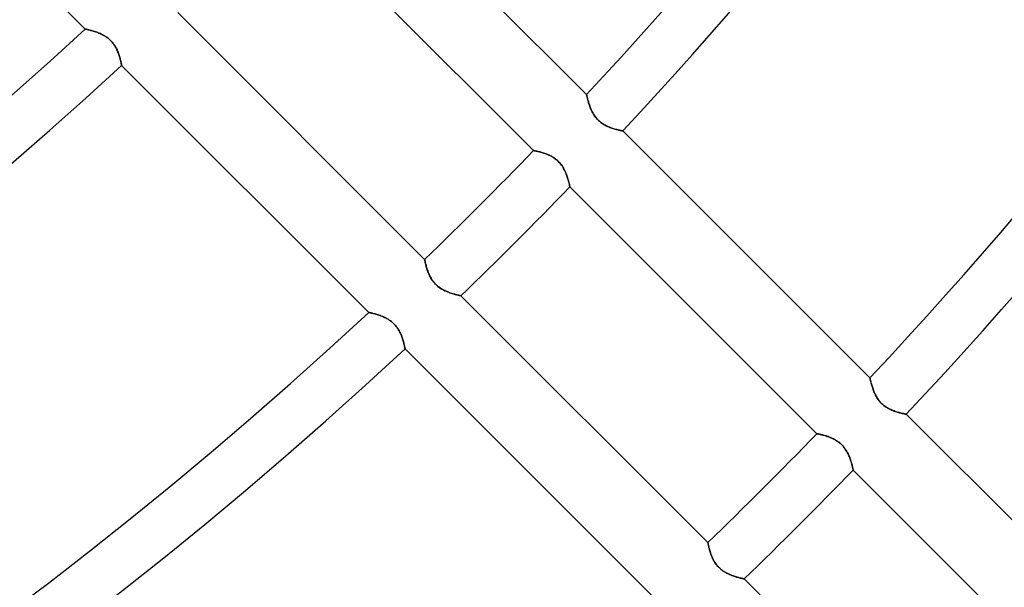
# Model space of a CAD drawing. Header units: millimetres. Extents: x -185 to 185, y -185 to 185.
# Tile 25 of 56: x 64 to 88, y -85 to -71. Entities that reach past the tile are written whole.
import ezdxf

# ---------------------------------------------------------------- set-up
doc = ezdxf.new("R2010")
doc.units = ezdxf.units.MM
doc.layers.add('MAIN-1', color=7, linetype='Continuous')
doc.layers.add('MAIN-2', color=7, linetype='Continuous')

msp = doc.modelspace()

# ---------------------------------------------------------------- linework, layer by layer
at = {"layer": 'MAIN-1'}
for p, q in [((59.481, -64.869), (65.593, -70.981)), ((77.99, -72.602), (71.879, -66.491)), ((70.572, -67.878), (76.679, -73.985)), ((73.985, -76.679), (67.878, -70.572)), ((65.593, -70.981), (65.594, -70.981)), ((65.594, -70.981), (65.597, -70.982)), ((65.597, -70.982), (65.603, -70.983)), ((65.603, -70.983), (65.611, -70.985)), ((65.611, -70.985), (65.622, -70.987)), ((65.622, -70.987), (65.634, -70.99)), ((65.634, -70.99), (65.649, -70.993)), ((65.649, -70.993), (65.665, -70.997)), ((65.665, -70.997), (65.683, -71.002)), ((65.683, -71.002), (65.703, -71.006)), ((65.703, -71.006), (65.724, -71.012)), ((65.724, -71.012), (65.747, -71.018)), ((65.747, -71.018), (65.771, -71.025)), ((65.771, -71.025), (65.796, -71.032)), ((65.796, -71.032), (65.821, -71.041)), ((65.821, -71.041), (65.848, -71.049)), ((65.848, -71.049), (65.875, -71.059)), ((65.875, -71.059), (65.903, -71.069)), ((65.903, -71.069), (65.93, -71.08)), ((65.93, -71.08), (65.958, -71.092)), ((65.958, -71.092), (65.987, -71.105)), ((65.987, -71.105), (66.015, -71.119)), ((66.015, -71.119), (66.044, -71.134)), ((66.044, -71.134), (66.072, -71.151)), ((66.072, -71.151), (66.1, -71.168)), ((66.1, -71.168), (66.128, -71.188)), ((66.128, -71.188), (66.156, -71.208)), ((66.156, -71.208), (66.182, -71.23)), ((66.182, -71.23), (66.207, -71.252)), ((66.207, -71.252), (66.231, -71.277)), ((66.231, -71.277), (66.254, -71.302)), ((66.254, -71.302), (66.276, -71.328)), ((66.276, -71.328), (66.297, -71.356)), ((66.297, -71.356), (66.316, -71.383)), ((66.316, -71.383), (66.333, -71.412)), ((66.333, -71.412), (66.349, -71.44)), ((66.349, -71.44), (66.364, -71.469)), ((66.364, -71.469), (66.378, -71.498)), ((66.378, -71.498), (66.391, -71.526)), ((66.391, -71.526), (66.402, -71.554)), ((66.402, -71.554), (66.413, -71.582)), ((66.413, -71.582), (66.423, -71.609)), ((66.423, -71.609), (66.431, -71.636)), ((66.431, -71.636), (66.439, -71.662)), ((66.439, -71.662), (66.447, -71.687)), ((66.447, -71.687), (66.453, -71.71)), ((66.453, -71.71), (66.459, -71.733)), ((66.459, -71.733), (66.465, -71.755)), ((66.465, -71.755), (66.469, -71.775)), ((66.469, -71.775), (66.474, -71.794)), ((66.474, -71.794), (66.477, -71.811)), ((66.477, -71.811), (66.481, -71.826)), ((66.481, -71.826), (66.484, -71.84)), ((66.484, -71.84), (66.486, -71.852)), ((66.486, -71.852), (66.488, -71.862)), ((66.488, -71.862), (66.489, -71.869)), ((66.489, -71.869), (66.49, -71.875)), ((66.49, -71.875), (66.491, -71.878)), ((66.491, -71.878), (66.491, -71.879)), ((66.491, -71.879), (72.602, -77.99)), ((77.99, -72.603), (77.99, -72.602)), ((77.991, -72.607), (77.99, -72.603)), ((77.993, -72.613), (77.991, -72.607)), ((77.994, -72.621), (77.993, -72.613)), ((77.997, -72.632), (77.994, -72.621)), ((77.999, -72.644), (77.997, -72.632)), ((78.003, -72.659), (77.999, -72.644)), ((78.007, -72.676), (78.003, -72.659)), ((78.011, -72.694), (78.007, -72.676)), ((78.016, -72.714), (78.011, -72.694)), ((78.022, -72.735), (78.016, -72.714)), ((78.028, -72.758), (78.022, -72.735)), ((78.035, -72.782), (78.028, -72.758)), ((78.042, -72.807), (78.035, -72.782)), ((78.05, -72.833), (78.042, -72.807)), ((78.059, -72.859), (78.05, -72.833)), ((78.069, -72.887), (78.059, -72.859)), ((78.079, -72.914), (78.069, -72.887)), ((78.09, -72.942), (78.079, -72.914)), ((78.103, -72.971), (78.09, -72.942)), ((78.116, -72.999), (78.103, -72.971)), ((78.13, -73.027), (78.116, -72.999)), ((78.145, -73.055), (78.13, -73.027)), ((78.161, -73.084), (78.145, -73.055)), ((78.179, -73.112), (78.161, -73.084)), ((78.198, -73.139), (78.179, -73.112)), ((78.218, -73.166), (78.198, -73.139)), ((78.24, -73.192), (78.218, -73.166)), ((78.262, -73.217), (78.24, -73.192)), ((78.286, -73.241), (78.262, -73.217)), ((78.311, -73.263), (78.286, -73.241)), ((78.337, -73.285), (78.311, -73.263)), ((78.364, -73.305), (78.337, -73.285)), ((78.391, -73.324), (78.364, -73.305)), ((78.419, -73.341), (78.391, -73.324)), ((78.447, -73.357), (78.419, -73.341)), ((78.475, -73.372), (78.447, -73.357)), ((78.503, -73.386), (78.475, -73.372)), ((78.531, -73.398), (78.503, -73.386)), ((78.559, -73.41), (78.531, -73.398)), ((78.586, -73.42), (78.559, -73.41)), ((78.613, -73.43), (78.586, -73.42)), ((78.64, -73.439), (78.613, -73.43)), ((78.666, -73.447), (78.64, -73.439)), ((78.692, -73.455), (78.666, -73.447)), ((78.716, -73.461), (78.692, -73.455)), ((78.739, -73.468), (78.716, -73.461)), ((78.761, -73.473), (78.739, -73.468)), ((78.782, -73.478), (78.761, -73.473)), ((78.801, -73.483), (78.782, -73.478)), ((78.819, -73.487), (78.801, -73.483)), ((78.835, -73.49), (78.819, -73.487)), ((78.849, -73.493), (78.835, -73.49)), ((78.861, -73.495), (78.849, -73.493)), ((78.871, -73.497), (78.861, -73.495)), ((78.879, -73.499), (78.871, -73.497)), ((78.884, -73.5), (78.879, -73.499)), ((78.888, -73.5), (78.884, -73.5)), ((78.889, -73.501), (78.888, -73.5)), ((84.999, -79.611), (78.889, -73.501)), ((76.679, -73.985), (76.681, -73.986)), ((76.681, -73.986), (76.685, -73.986)), ((76.685, -73.986), (76.691, -73.988)), ((76.691, -73.988), (76.701, -73.989)), ((76.701, -73.989), (76.712, -73.992)), ((76.712, -73.992), (76.727, -73.995)), ((76.727, -73.995), (76.743, -73.998)), ((76.743, -73.998), (76.761, -74.002)), ((76.761, -74.002), (76.782, -74.007)), ((76.782, -74.007), (76.804, -74.013)), ((76.804, -74.013), (76.828, -74.019)), ((76.828, -74.019), (76.853, -74.025)), ((76.853, -74.025), (76.88, -74.033)), ((76.88, -74.033), (76.907, -74.041)), ((76.907, -74.041), (76.935, -74.05)), ((76.935, -74.05), (76.965, -74.061)), ((76.965, -74.061), (76.994, -74.071)), ((76.994, -74.071), (77.024, -74.083)), ((77.024, -74.083), (77.054, -74.096)), ((77.054, -74.096), (77.085, -74.111)), ((77.085, -74.111), (77.115, -74.127)), ((77.115, -74.127), (77.146, -74.144)), ((77.146, -74.144), (77.176, -74.162)), ((77.176, -74.162), (77.206, -74.183)), ((77.206, -74.183), (77.235, -74.205)), ((77.235, -74.205), (77.263, -74.228)), ((77.263, -74.228), (77.29, -74.253)), ((77.29, -74.253), (77.315, -74.279)), ((77.315, -74.279), (77.339, -74.306)), ((77.339, -74.306), (77.362, -74.335)), ((77.362, -74.335), (77.384, -74.365)), ((77.384, -74.365), (77.403, -74.395)), ((77.403, -74.395), (77.421, -74.425)), ((77.421, -74.425), (77.438, -74.456)), ((77.438, -74.456), (77.453, -74.487)), ((77.453, -74.487), (77.468, -74.517)), ((77.468, -74.517), (77.48, -74.548)), ((77.48, -74.548), (77.492, -74.578)), ((77.492, -74.578), (77.503, -74.607)), ((77.503, -74.607), (77.513, -74.636)), ((77.513, -74.636), (77.522, -74.663)), ((77.522, -74.663), (77.53, -74.69)), ((77.53, -74.69), (77.537, -74.716)), ((77.537, -74.716), (77.544, -74.74)), ((77.544, -74.74), (77.55, -74.763)), ((77.55, -74.763), (77.555, -74.784)), ((77.555, -74.784), (77.56, -74.804)), ((77.56, -74.804), (77.564, -74.822)), ((77.564, -74.822), (77.568, -74.838)), ((77.568, -74.838), (77.571, -74.851)), ((77.571, -74.851), (77.573, -74.863)), ((77.573, -74.863), (77.575, -74.872)), ((77.575, -74.872), (77.576, -74.878)), ((77.576, -74.878), (77.577, -74.882)), ((77.577, -74.882), (77.578, -74.883)), ((77.578, -74.883), (83.685, -80.991)), ((73.985, -76.68), (73.985, -76.679)), ((73.986, -76.684), (73.985, -76.68)), ((73.987, -76.689), (73.986, -76.684)), ((73.989, -76.696), (73.987, -76.689)), ((73.99, -76.705), (73.989, -76.696)), ((73.993, -76.716), (73.99, -76.705)), ((73.995, -76.729), (73.993, -76.716)), ((73.998, -76.743), (73.995, -76.729)), ((74.002, -76.759), (73.998, -76.743)), ((74.006, -76.777), (74.002, -76.759)), ((74.011, -76.796), (74.006, -76.777)), ((74.016, -76.816), (74.011, -76.796)), ((74.021, -76.837), (74.016, -76.816)), ((74.027, -76.86), (74.021, -76.837)), ((74.034, -76.883), (74.027, -76.86)), ((74.042, -76.908), (74.034, -76.883)), ((74.05, -76.933), (74.042, -76.908)), ((74.058, -76.958), (74.05, -76.933)), ((74.068, -76.984), (74.058, -76.958)), ((74.078, -77.01), (74.068, -76.984)), ((74.089, -77.037), (74.078, -77.01)), ((74.101, -77.063), (74.089, -77.037)), ((74.113, -77.09), (74.101, -77.063)), ((74.127, -77.116), (74.113, -77.09)), ((74.142, -77.143), (74.127, -77.116)), ((74.158, -77.169), (74.142, -77.143)), ((74.175, -77.195), (74.158, -77.169)), ((74.193, -77.22), (74.175, -77.195)), ((74.213, -77.245), (74.193, -77.22)), ((74.234, -77.269), (74.213, -77.245)), ((74.255, -77.292), (74.234, -77.269)), ((74.278, -77.314), (74.255, -77.292)), ((74.301, -77.335), (74.278, -77.314)), ((74.326, -77.355), (74.301, -77.335)), ((74.351, -77.374), (74.326, -77.355)), ((74.376, -77.392), (74.351, -77.374)), ((74.403, -77.408), (74.376, -77.392)), ((74.429, -77.423), (74.403, -77.408)), ((74.455, -77.438), (74.429, -77.423)), ((74.482, -77.451), (74.455, -77.438)), ((74.508, -77.463), (74.482, -77.451)), ((74.534, -77.475), (74.508, -77.463)), ((74.56, -77.485), (74.534, -77.475)), ((74.585, -77.495), (74.56, -77.485)), ((74.611, -77.504), (74.585, -77.495)), ((74.636, -77.513), (74.611, -77.504)), ((74.66, -77.521), (74.636, -77.513)), ((74.684, -77.528), (74.66, -77.521)), ((74.707, -77.535), (74.684, -77.528)), ((74.729, -77.541), (74.707, -77.535)), ((74.75, -77.547), (74.729, -77.541)), ((74.77, -77.552), (74.75, -77.547)), ((74.788, -77.556), (74.77, -77.552)), ((74.805, -77.56), (74.788, -77.556)), ((74.821, -77.564), (74.805, -77.56)), ((74.835, -77.567), (74.821, -77.564)), ((74.848, -77.57), (74.835, -77.567)), ((74.859, -77.572), (74.848, -77.57)), ((74.867, -77.574), (74.859, -77.572)), ((74.874, -77.576), (74.867, -77.574)), ((74.879, -77.577), (74.874, -77.576)), ((74.882, -77.577), (74.879, -77.577)), ((74.883, -77.578), (74.882, -77.577)), ((80.991, -83.685), (74.883, -77.578)), ((72.602, -77.99), (72.603, -77.991)), ((72.603, -77.991), (72.607, -77.991)), ((72.607, -77.991), (72.613, -77.993)), ((72.613, -77.993), (72.621, -77.994)), ((72.621, -77.994), (72.631, -77.997)), ((72.631, -77.997), (72.644, -77.999)), ((72.644, -77.999), (72.658, -78.003)), ((72.658, -78.003), (72.675, -78.007)), ((72.675, -78.007), (72.693, -78.011)), ((72.693, -78.011), (72.713, -78.016)), ((72.713, -78.016), (72.734, -78.021)), ((72.734, -78.021), (72.756, -78.028)), ((72.756, -78.028), (72.78, -78.034)), ((72.78, -78.034), (72.805, -78.042)), ((72.805, -78.042), (72.831, -78.05)), ((72.831, -78.05), (72.857, -78.059)), ((72.857, -78.059), (72.884, -78.068)), ((72.884, -78.068), (72.912, -78.078)), ((72.912, -78.078), (72.94, -78.089)), ((72.94, -78.089), (72.968, -78.101)), ((72.968, -78.101), (72.996, -78.114)), ((72.996, -78.114), (73.025, -78.128)), ((73.025, -78.128), (73.053, -78.143)), ((73.053, -78.143), (73.082, -78.16)), ((73.082, -78.16), (73.11, -78.178)), ((73.11, -78.178), (73.138, -78.197)), ((73.138, -78.197), (73.165, -78.217)), ((73.165, -78.217), (73.191, -78.239)), ((73.191, -78.239), (73.216, -78.262)), ((73.216, -78.262), (73.24, -78.286)), ((73.24, -78.286), (73.263, -78.311)), ((73.263, -78.311), (73.285, -78.338)), ((73.285, -78.338), (73.306, -78.365)), ((73.306, -78.365), (73.325, -78.393)), ((73.325, -78.393), (73.342, -78.421)), ((73.342, -78.421), (73.359, -78.45)), ((73.359, -78.45), (73.374, -78.478)), ((73.374, -78.478), (73.387, -78.507)), ((73.387, -78.507), (73.4, -78.535)), ((73.4, -78.535), (73.412, -78.564)), ((73.412, -78.564), (73.422, -78.591)), ((73.422, -78.591), (73.432, -78.619)), ((73.432, -78.619), (73.441, -78.645)), ((73.441, -78.645), (73.449, -78.671)), ((73.449, -78.671), (73.456, -78.696)), ((73.456, -78.696), (73.463, -78.72)), ((73.463, -78.72), (73.468, -78.743)), ((73.468, -78.743), (73.474, -78.764)), ((73.474, -78.764), (73.479, -78.784)), ((73.479, -78.784), (73.483, -78.803)), ((73.483, -78.803), (73.487, -78.82)), ((73.487, -78.82), (73.49, -78.836)), ((73.49, -78.836), (73.493, -78.849)), ((73.493, -78.849), (73.495, -78.861)), ((73.495, -78.861), (73.497, -78.871)), ((73.497, -78.871), (73.499, -78.879)), ((73.499, -78.879), (73.5, -78.884)), ((73.5, -78.884), (73.5, -78.888)), ((73.5, -78.888), (73.501, -78.889)), ((73.501, -78.889), (79.611, -84.999)), ((84.999, -79.612), (84.999, -79.611)), ((85, -79.616), (84.999, -79.612)), ((85.001, -79.622), (85, -79.616)), ((85.003, -79.63), (85.001, -79.622)), ((85.005, -79.64), (85.003, -79.63)), ((85.008, -79.653), (85.005, -79.64)), ((85.011, -79.668), (85.008, -79.653)), ((85.015, -79.684), (85.011, -79.668)), ((85.02, -79.702), (85.015, -79.684)), ((85.025, -79.722), (85.02, -79.702)), ((85.03, -79.744), (85.025, -79.722)), ((85.036, -79.766), (85.03, -79.744)), ((85.043, -79.79), (85.036, -79.766)), ((85.051, -79.815), (85.043, -79.79)), ((85.059, -79.841), (85.051, -79.815)), ((85.068, -79.868), (85.059, -79.841)), ((85.077, -79.895), (85.068, -79.868)), ((85.088, -79.923), (85.077, -79.895)), ((85.099, -79.951), (85.088, -79.923)), ((85.111, -79.979), (85.099, -79.951)), ((85.124, -80.007), (85.111, -79.979)), ((85.138, -80.036), (85.124, -80.007)), ((85.153, -80.064), (85.138, -80.036)), ((85.17, -80.092), (85.153, -80.064)), ((85.187, -80.12), (85.17, -80.092)), ((85.206, -80.148), (85.187, -80.12)), ((85.227, -80.175), (85.206, -80.148)), ((85.248, -80.2), (85.227, -80.175)), ((85.271, -80.225), (85.248, -80.2)), ((85.295, -80.249), (85.271, -80.225)), ((85.319, -80.272), (85.295, -80.249)), ((85.345, -80.293), (85.319, -80.272)), ((85.372, -80.313), (85.345, -80.293)), ((85.4, -80.332), (85.372, -80.313)), ((85.427, -80.349), (85.4, -80.332)), ((85.455, -80.366), (85.427, -80.349)), ((85.484, -80.38), (85.455, -80.366)), ((85.512, -80.394), (85.484, -80.38)), ((85.54, -80.406), (85.512, -80.394)), ((85.567, -80.418), (85.54, -80.406)), ((85.595, -80.429), (85.567, -80.418)), ((85.622, -80.438), (85.595, -80.429)), ((85.649, -80.447), (85.622, -80.438)), ((85.675, -80.456), (85.649, -80.447)), ((85.7, -80.463), (85.675, -80.456)), ((85.725, -80.47), (85.7, -80.463)), ((85.748, -80.476), (85.725, -80.47)), ((85.77, -80.482), (85.748, -80.476)), ((85.791, -80.487), (85.77, -80.482)), ((85.81, -80.491), (85.791, -80.487)), ((85.827, -80.495), (85.81, -80.491)), ((85.843, -80.498), (85.827, -80.495)), ((85.857, -80.501), (85.843, -80.498)), ((85.869, -80.504), (85.857, -80.501)), ((85.879, -80.506), (85.869, -80.504)), ((85.887, -80.507), (85.879, -80.506)), ((85.893, -80.508), (85.887, -80.507)), ((85.896, -80.509), (85.893, -80.508)), ((85.897, -80.509), (85.896, -80.509)), ((92.007, -86.619), (85.897, -80.509)), ((83.685, -80.991), (83.686, -80.991)), ((83.686, -80.991), (83.69, -80.992)), ((83.69, -80.992), (83.697, -80.993)), ((83.697, -80.993), (83.706, -80.995)), ((83.706, -80.995), (83.718, -80.998)), ((83.718, -80.998), (83.732, -81)), ((83.732, -81), (83.748, -81.004)), ((83.748, -81.004), (83.767, -81.008)), ((83.767, -81.008), (83.787, -81.013)), ((83.787, -81.013), (83.81, -81.018)), ((83.81, -81.018), (83.833, -81.024)), ((83.833, -81.024), (83.859, -81.031)), ((83.859, -81.031), (83.885, -81.039)), ((83.885, -81.039), (83.913, -81.047)), ((83.913, -81.047), (83.941, -81.056)), ((83.941, -81.056), (83.97, -81.066)), ((83.97, -81.066), (84, -81.077)), ((84, -81.077), (84.03, -81.089)), ((84.03, -81.089), (84.06, -81.102)), ((84.06, -81.102), (84.09, -81.117)), ((84.09, -81.117), (84.121, -81.132)), ((84.121, -81.132), (84.151, -81.149)), ((84.151, -81.149), (84.182, -81.168)), ((84.182, -81.168), (84.211, -81.188)), ((84.211, -81.188), (84.241, -81.21)), ((84.241, -81.21), (84.269, -81.234)), ((84.269, -81.234), (84.295, -81.258)), ((84.295, -81.258), (84.321, -81.285)), ((84.321, -81.285), (84.345, -81.312)), ((84.345, -81.312), (84.368, -81.341)), ((84.368, -81.341), (84.389, -81.37)), ((84.389, -81.37), (84.409, -81.4)), ((84.409, -81.4), (84.427, -81.431)), ((84.427, -81.431), (84.444, -81.462)), ((84.444, -81.462), (84.459, -81.492)), ((84.459, -81.492), (84.473, -81.523)), ((84.473, -81.523), (84.486, -81.553)), ((84.486, -81.553), (84.498, -81.583)), ((84.498, -81.583), (84.509, -81.613)), ((84.509, -81.613), (84.519, -81.641)), ((84.519, -81.641), (84.527, -81.669)), ((84.527, -81.669), (84.536, -81.696)), ((84.536, -81.696), (84.543, -81.721)), ((84.543, -81.721), (84.55, -81.746)), ((84.55, -81.746), (84.556, -81.769)), ((84.556, -81.769), (84.561, -81.79)), ((84.561, -81.79), (84.566, -81.81)), ((84.566, -81.81), (84.57, -81.827)), ((84.57, -81.827), (84.573, -81.843)), ((84.573, -81.843), (84.576, -81.857)), ((84.576, -81.857), (84.579, -81.868)), ((84.579, -81.868), (84.581, -81.877)), ((84.581, -81.877), (84.582, -81.884)), ((84.582, -81.884), (84.583, -81.888)), ((84.583, -81.888), (84.583, -81.889)), ((84.583, -81.889), (90.69, -87.996)), ((80.991, -83.686), (80.991, -83.685)), ((80.992, -83.689), (80.991, -83.686)), ((80.993, -83.694), (80.992, -83.689)), ((80.994, -83.701), (80.993, -83.694)), ((80.996, -83.711), (80.994, -83.701)), ((80.998, -83.722), (80.996, -83.711)), ((81.001, -83.734), (80.998, -83.722)), ((81.004, -83.749), (81.001, -83.734)), ((81.008, -83.765), (81.004, -83.749)), ((81.012, -83.783), (81.008, -83.765)), ((81.016, -83.801), (81.012, -83.783)), ((81.021, -83.822), (81.016, -83.801)), ((81.027, -83.843), (81.021, -83.822)), ((81.033, -83.866), (81.027, -83.843)), ((81.04, -83.889), (81.033, -83.866)), ((81.047, -83.913), (81.04, -83.889)), ((81.055, -83.938), (81.047, -83.913)), ((81.064, -83.964), (81.055, -83.938)), ((81.073, -83.99), (81.064, -83.964)), ((81.084, -84.016), (81.073, -83.99)), ((81.095, -84.042), (81.084, -84.016)), ((81.106, -84.069), (81.095, -84.042)), ((81.119, -84.095), (81.106, -84.069)), ((81.133, -84.122), (81.119, -84.095)), ((81.148, -84.148), (81.133, -84.122)), ((81.164, -84.174), (81.148, -84.148)), ((81.181, -84.2), (81.164, -84.174)), ((81.199, -84.226), (81.181, -84.2)), ((81.219, -84.251), (81.199, -84.226)), ((81.239, -84.275), (81.219, -84.251)), ((81.261, -84.298), (81.239, -84.275)), ((81.283, -84.32), (81.261, -84.298)), ((81.307, -84.341), (81.283, -84.32)), ((81.331, -84.361), (81.307, -84.341)), ((81.356, -84.38), (81.331, -84.361)), ((81.382, -84.397), (81.356, -84.38)), ((81.408, -84.414), (81.382, -84.397)), ((81.434, -84.429), (81.408, -84.414)), ((81.461, -84.443), (81.434, -84.429)), ((81.487, -84.457), (81.461, -84.443)), ((81.513, -84.469), (81.487, -84.457)), ((81.539, -84.48), (81.513, -84.469)), ((81.565, -84.491), (81.539, -84.48)), ((81.591, -84.501), (81.565, -84.491)), ((81.616, -84.51), (81.591, -84.501)), ((81.641, -84.519), (81.616, -84.51)), ((81.666, -84.526), (81.641, -84.519)), ((81.689, -84.534), (81.666, -84.526)), ((81.712, -84.54), (81.689, -84.534)), ((81.734, -84.547), (81.712, -84.54)), ((81.756, -84.552), (81.734, -84.547)), ((81.775, -84.557), (81.756, -84.552)), ((81.794, -84.562), (81.775, -84.557)), ((81.811, -84.566), (81.794, -84.562)), ((81.827, -84.57), (81.811, -84.566)), ((81.841, -84.573), (81.827, -84.57)), ((81.853, -84.576), (81.841, -84.573)), ((81.864, -84.578), (81.853, -84.576)), ((81.873, -84.58), (81.864, -84.578)), ((81.88, -84.581), (81.873, -84.58)), ((81.885, -84.582), (81.88, -84.581)), ((81.888, -84.583), (81.885, -84.582)), ((81.889, -84.583), (81.888, -84.583)), ((87.996, -90.69), (81.889, -84.583))]:
    msp.add_line(p, q, dxfattribs=at)
for radius, start, end in [(106.553, 317.04914, 0), (107.823, 317.02501, 0), (116.459, 316.87478, 0), (117.729, 316.85456, 0), (96.647, 227.25932, 312.74072), (97.917, 227.22998, 312.77006), (106.553, 313.97556, 316.0244), (107.823, 313.98765, 316.01237), (106.553, 227.04915, 312.95083), (107.823, 227.02503, 312.975), (116.459, 314.06271, 315.93725), (117.729, 314.07285, 315.92717)]:
    msp.add_arc((0, 0), radius, start, end, dxfattribs=at)
at = {"layer": 'MAIN-2'}
for p, q in [((65.594, -70.981), (65.593, -70.981)), ((65.597, -70.982), (65.594, -70.981)), ((65.603, -70.983), (65.597, -70.982)), ((65.612, -70.985), (65.603, -70.983)), ((65.622, -70.987), (65.612, -70.985)), ((65.635, -70.99), (65.622, -70.987)), ((65.65, -70.993), (65.635, -70.99)), ((65.666, -70.997), (65.65, -70.993)), ((65.684, -71.002), (65.666, -70.997)), ((65.704, -71.007), (65.684, -71.002)), ((65.726, -71.012), (65.704, -71.007)), ((65.748, -71.019), (65.726, -71.012)), ((65.772, -71.025), (65.748, -71.019)), ((65.797, -71.033), (65.772, -71.025)), ((65.823, -71.041), (65.797, -71.033)), ((65.85, -71.05), (65.823, -71.041)), ((65.877, -71.06), (65.85, -71.05)), ((65.905, -71.07), (65.877, -71.06)), ((65.933, -71.081), (65.905, -71.07)), ((65.961, -71.093), (65.933, -71.081)), ((65.989, -71.106), (65.961, -71.093)), ((66.018, -71.12), (65.989, -71.106)), ((66.046, -71.136), (66.018, -71.12)), ((66.074, -71.152), (66.046, -71.136)), ((66.102, -71.17), (66.074, -71.152)), ((66.13, -71.188), (66.102, -71.17)), ((66.157, -71.209), (66.13, -71.188)), ((66.183, -71.23), (66.157, -71.209)), ((66.207, -71.253), (66.183, -71.23)), ((66.231, -71.277), (66.207, -71.253)), ((66.254, -71.302), (66.231, -71.277)), ((66.275, -71.327), (66.254, -71.302)), ((66.296, -71.354), (66.275, -71.327)), ((66.314, -71.382), (66.296, -71.354)), ((66.332, -71.409), (66.314, -71.382)), ((66.348, -71.437), (66.332, -71.409)), ((66.363, -71.466), (66.348, -71.437)), ((66.376, -71.494), (66.363, -71.466)), ((66.389, -71.522), (66.376, -71.494)), ((66.4, -71.549), (66.389, -71.522)), ((66.411, -71.577), (66.4, -71.549)), ((66.421, -71.604), (66.411, -71.577)), ((66.43, -71.631), (66.421, -71.604)), ((66.438, -71.657), (66.43, -71.631)), ((66.445, -71.682), (66.438, -71.657)), ((66.452, -71.707), (66.445, -71.682)), ((66.458, -71.73), (66.452, -71.707)), ((66.464, -71.752), (66.458, -71.73)), ((66.469, -71.773), (66.464, -71.752)), ((66.473, -71.792), (66.469, -71.773)), ((66.477, -71.81), (66.473, -71.792)), ((66.481, -71.825), (66.477, -71.81)), ((66.483, -71.839), (66.481, -71.825)), ((66.486, -71.851), (66.483, -71.839)), ((66.488, -71.861), (66.486, -71.851)), ((66.489, -71.869), (66.488, -71.861)), ((66.49, -71.875), (66.489, -71.869)), ((66.491, -71.878), (66.49, -71.875)), ((66.491, -71.879), (66.491, -71.878)), ((77.99, -72.602), (77.99, -72.603)), ((77.99, -72.603), (77.991, -72.607)), ((77.991, -72.607), (77.993, -72.613)), ((77.993, -72.613), (77.994, -72.621)), ((77.994, -72.621), (77.997, -72.631)), ((77.997, -72.631), (77.999, -72.644)), ((77.999, -72.644), (78.003, -72.658)), ((78.003, -72.658), (78.007, -72.675)), ((78.007, -72.675), (78.011, -72.693)), ((78.011, -72.693), (78.016, -72.713)), ((78.016, -72.713), (78.021, -72.734)), ((78.021, -72.734), (78.028, -72.756)), ((78.028, -72.756), (78.034, -72.78)), ((78.034, -72.78), (78.042, -72.805)), ((78.042, -72.805), (78.05, -72.831)), ((78.05, -72.831), (78.059, -72.857)), ((78.059, -72.857), (78.068, -72.884)), ((78.068, -72.884), (78.078, -72.912)), ((78.078, -72.912), (78.089, -72.94)), ((78.089, -72.94), (78.101, -72.968)), ((78.101, -72.968), (78.114, -72.996)), ((78.114, -72.996), (78.128, -73.025)), ((78.128, -73.025), (78.143, -73.053)), ((78.143, -73.053), (78.16, -73.082)), ((78.16, -73.082), (78.178, -73.11)), ((78.178, -73.11), (78.197, -73.138)), ((78.197, -73.138), (78.217, -73.165)), ((78.217, -73.165), (78.239, -73.191)), ((78.239, -73.191), (78.262, -73.216)), ((78.262, -73.216), (78.286, -73.24)), ((78.286, -73.24), (78.311, -73.263)), ((78.311, -73.263), (78.338, -73.285)), ((78.338, -73.285), (78.365, -73.306)), ((78.365, -73.306), (78.393, -73.325)), ((78.393, -73.325), (78.421, -73.342)), ((78.421, -73.342), (78.45, -73.359)), ((78.45, -73.359), (78.478, -73.374)), ((78.478, -73.374), (78.507, -73.387)), ((78.507, -73.387), (78.535, -73.4)), ((78.535, -73.4), (78.564, -73.412)), ((78.564, -73.412), (78.591, -73.422)), ((78.591, -73.422), (78.619, -73.432)), ((78.619, -73.432), (78.645, -73.441)), ((78.645, -73.441), (78.671, -73.449)), ((78.671, -73.449), (78.696, -73.456)), ((78.696, -73.456), (78.72, -73.463)), ((78.72, -73.463), (78.743, -73.468)), ((78.743, -73.468), (78.764, -73.474)), ((78.764, -73.474), (78.784, -73.479)), ((78.784, -73.479), (78.803, -73.483)), ((78.803, -73.483), (78.82, -73.487)), ((78.82, -73.487), (78.836, -73.49)), ((78.836, -73.49), (78.849, -73.493)), ((78.849, -73.493), (78.861, -73.495)), ((78.861, -73.495), (78.871, -73.497)), ((78.871, -73.497), (78.879, -73.499)), ((78.879, -73.499), (78.884, -73.5)), ((78.884, -73.5), (78.888, -73.5)), ((78.888, -73.5), (78.889, -73.501)), ((76.68, -73.985), (76.679, -73.985)), ((76.684, -73.986), (76.68, -73.985)), ((76.689, -73.987), (76.684, -73.986)), ((76.696, -73.989), (76.689, -73.987)), ((76.705, -73.99), (76.696, -73.989)), ((76.716, -73.993), (76.705, -73.99)), ((76.729, -73.995), (76.716, -73.993)), ((76.743, -73.998), (76.729, -73.995)), ((76.759, -74.002), (76.743, -73.998)), ((76.777, -74.006), (76.759, -74.002)), ((76.796, -74.011), (76.777, -74.006)), ((76.816, -74.016), (76.796, -74.011)), ((76.837, -74.021), (76.816, -74.016)), ((76.86, -74.027), (76.837, -74.021)), ((76.883, -74.034), (76.86, -74.027)), ((76.908, -74.042), (76.883, -74.034)), ((76.933, -74.05), (76.908, -74.042)), ((76.958, -74.058), (76.933, -74.05)), ((76.984, -74.068), (76.958, -74.058)), ((77.01, -74.078), (76.984, -74.068)), ((77.037, -74.089), (77.01, -74.078)), ((77.063, -74.101), (77.037, -74.089)), ((77.09, -74.113), (77.063, -74.101)), ((77.116, -74.127), (77.09, -74.113)), ((77.143, -74.142), (77.116, -74.127)), ((77.169, -74.158), (77.143, -74.142)), ((77.195, -74.175), (77.169, -74.158)), ((77.22, -74.193), (77.195, -74.175)), ((77.245, -74.213), (77.22, -74.193)), ((77.269, -74.234), (77.245, -74.213)), ((77.292, -74.255), (77.269, -74.234)), ((77.314, -74.278), (77.292, -74.255)), ((77.335, -74.301), (77.314, -74.278)), ((77.355, -74.326), (77.335, -74.301)), ((77.374, -74.351), (77.355, -74.326)), ((77.392, -74.376), (77.374, -74.351)), ((77.408, -74.403), (77.392, -74.376)), ((77.423, -74.429), (77.408, -74.403)), ((77.438, -74.455), (77.423, -74.429)), ((77.451, -74.482), (77.438, -74.455)), ((77.463, -74.508), (77.451, -74.482)), ((77.475, -74.534), (77.463, -74.508)), ((77.485, -74.56), (77.475, -74.534)), ((77.495, -74.585), (77.485, -74.56)), ((77.504, -74.611), (77.495, -74.585)), ((77.513, -74.636), (77.504, -74.611)), ((77.521, -74.66), (77.513, -74.636)), ((77.528, -74.684), (77.521, -74.66)), ((77.535, -74.707), (77.528, -74.684)), ((77.541, -74.729), (77.535, -74.707)), ((77.547, -74.75), (77.541, -74.729)), ((77.552, -74.77), (77.547, -74.75)), ((77.556, -74.788), (77.552, -74.77)), ((77.56, -74.805), (77.556, -74.788)), ((77.564, -74.821), (77.56, -74.805)), ((77.567, -74.835), (77.564, -74.821)), ((77.57, -74.848), (77.567, -74.835)), ((77.572, -74.859), (77.57, -74.848)), ((77.574, -74.867), (77.572, -74.859)), ((77.576, -74.874), (77.574, -74.867)), ((77.577, -74.879), (77.576, -74.874)), ((77.577, -74.882), (77.577, -74.879)), ((77.578, -74.883), (77.577, -74.882)), ((73.985, -76.679), (73.986, -76.681)), ((73.986, -76.681), (73.986, -76.685)), ((73.986, -76.685), (73.988, -76.691)), ((73.988, -76.691), (73.989, -76.701)), ((73.989, -76.701), (73.992, -76.712)), ((73.992, -76.712), (73.995, -76.727)), ((73.995, -76.727), (73.998, -76.743)), ((73.998, -76.743), (74.002, -76.761)), ((74.002, -76.761), (74.007, -76.782)), ((74.007, -76.782), (74.013, -76.804)), ((74.013, -76.804), (74.019, -76.828)), ((74.019, -76.828), (74.025, -76.853)), ((74.025, -76.853), (74.033, -76.88)), ((74.033, -76.88), (74.041, -76.907)), ((74.041, -76.907), (74.05, -76.935)), ((74.05, -76.935), (74.061, -76.965)), ((74.061, -76.965), (74.071, -76.994)), ((74.071, -76.994), (74.083, -77.024)), ((74.083, -77.024), (74.096, -77.054)), ((74.096, -77.054), (74.111, -77.085)), ((74.111, -77.085), (74.127, -77.115)), ((74.127, -77.115), (74.144, -77.146)), ((74.144, -77.146), (74.162, -77.176)), ((74.162, -77.176), (74.183, -77.206)), ((74.183, -77.206), (74.205, -77.235)), ((74.205, -77.235), (74.228, -77.263)), ((74.228, -77.263), (74.253, -77.29)), ((74.253, -77.29), (74.279, -77.315)), ((74.279, -77.315), (74.306, -77.339)), ((74.306, -77.339), (74.335, -77.362)), ((74.335, -77.362), (74.365, -77.384)), ((74.365, -77.384), (74.395, -77.403)), ((74.395, -77.403), (74.425, -77.421)), ((74.425, -77.421), (74.456, -77.438)), ((74.456, -77.438), (74.487, -77.453)), ((74.487, -77.453), (74.517, -77.468)), ((74.517, -77.468), (74.548, -77.48)), ((74.548, -77.48), (74.578, -77.492)), ((74.578, -77.492), (74.607, -77.503)), ((74.607, -77.503), (74.636, -77.513)), ((74.636, -77.513), (74.663, -77.522)), ((74.663, -77.522), (74.69, -77.53)), ((74.69, -77.53), (74.716, -77.537)), ((74.716, -77.537), (74.74, -77.544)), ((74.74, -77.544), (74.763, -77.55)), ((74.763, -77.55), (74.784, -77.555)), ((74.784, -77.555), (74.804, -77.56)), ((74.804, -77.56), (74.822, -77.564)), ((74.822, -77.564), (74.838, -77.568)), ((74.838, -77.568), (74.851, -77.571)), ((74.851, -77.571), (74.863, -77.573)), ((74.863, -77.573), (74.872, -77.575)), ((74.872, -77.575), (74.878, -77.576)), ((74.878, -77.576), (74.882, -77.577)), ((74.882, -77.577), (74.883, -77.578)), ((72.603, -77.991), (72.602, -77.99)), ((72.607, -77.991), (72.603, -77.991)), ((72.613, -77.993), (72.607, -77.991)), ((72.621, -77.994), (72.613, -77.993)), ((72.632, -77.997), (72.621, -77.994)), ((72.644, -77.999), (72.632, -77.997)), ((72.659, -78.003), (72.644, -77.999)), ((72.676, -78.007), (72.659, -78.003)), ((72.694, -78.011), (72.676, -78.007)), ((72.714, -78.016), (72.694, -78.011)), ((72.735, -78.022), (72.714, -78.016)), ((72.758, -78.028), (72.735, -78.022)), ((72.782, -78.035), (72.758, -78.028)), ((72.807, -78.042), (72.782, -78.035)), ((72.833, -78.05), (72.807, -78.042)), ((72.859, -78.059), (72.833, -78.05)), ((72.887, -78.069), (72.859, -78.059)), ((72.914, -78.079), (72.887, -78.069)), ((72.942, -78.09), (72.914, -78.079)), ((72.971, -78.103), (72.942, -78.09)), ((72.999, -78.116), (72.971, -78.103)), ((73.027, -78.13), (72.999, -78.116)), ((73.055, -78.145), (73.027, -78.13)), ((73.084, -78.161), (73.055, -78.145)), ((73.112, -78.179), (73.084, -78.161)), ((73.139, -78.198), (73.112, -78.179)), ((73.166, -78.218), (73.139, -78.198)), ((73.192, -78.24), (73.166, -78.218)), ((73.217, -78.262), (73.192, -78.24)), ((73.241, -78.286), (73.217, -78.262)), ((73.263, -78.311), (73.241, -78.286)), ((73.285, -78.337), (73.263, -78.311)), ((73.305, -78.364), (73.285, -78.337)), ((73.324, -78.391), (73.305, -78.364)), ((73.341, -78.419), (73.324, -78.391)), ((73.357, -78.447), (73.341, -78.419)), ((73.372, -78.475), (73.357, -78.447)), ((73.386, -78.503), (73.372, -78.475)), ((73.398, -78.531), (73.386, -78.503)), ((73.41, -78.559), (73.398, -78.531)), ((73.42, -78.586), (73.41, -78.559)), ((73.43, -78.613), (73.42, -78.586)), ((73.439, -78.64), (73.43, -78.613)), ((73.447, -78.666), (73.439, -78.64)), ((73.455, -78.692), (73.447, -78.666)), ((73.461, -78.716), (73.455, -78.692)), ((73.468, -78.739), (73.461, -78.716)), ((73.473, -78.761), (73.468, -78.739)), ((73.478, -78.782), (73.473, -78.761)), ((73.483, -78.801), (73.478, -78.782)), ((73.487, -78.819), (73.483, -78.801)), ((73.49, -78.835), (73.487, -78.819)), ((73.493, -78.849), (73.49, -78.835)), ((73.495, -78.861), (73.493, -78.849)), ((73.497, -78.871), (73.495, -78.861)), ((73.499, -78.879), (73.497, -78.871)), ((73.5, -78.884), (73.499, -78.879)), ((73.5, -78.888), (73.5, -78.884)), ((73.501, -78.889), (73.5, -78.888)), ((84.999, -79.611), (84.999, -79.612)), ((84.999, -79.612), (85, -79.616)), ((85, -79.616), (85.001, -79.621)), ((85.001, -79.621), (85.003, -79.63)), ((85.003, -79.63), (85.005, -79.64)), ((85.005, -79.64), (85.008, -79.652)), ((85.008, -79.652), (85.011, -79.667)), ((85.011, -79.667), (85.015, -79.683)), ((85.015, -79.683), (85.02, -79.701)), ((85.02, -79.701), (85.024, -79.721)), ((85.024, -79.721), (85.03, -79.742)), ((85.03, -79.742), (85.036, -79.765)), ((85.036, -79.765), (85.043, -79.789)), ((85.043, -79.789), (85.05, -79.814)), ((85.05, -79.814), (85.058, -79.84)), ((85.058, -79.84), (85.067, -79.866)), ((85.067, -79.866), (85.077, -79.893)), ((85.077, -79.893), (85.087, -79.921)), ((85.087, -79.921), (85.098, -79.948)), ((85.098, -79.948), (85.11, -79.976)), ((85.11, -79.976), (85.123, -80.005)), ((85.123, -80.005), (85.137, -80.033)), ((85.137, -80.033), (85.152, -80.062)), ((85.152, -80.062), (85.168, -80.09)), ((85.168, -80.09), (85.186, -80.118)), ((85.186, -80.118), (85.205, -80.146)), ((85.205, -80.146), (85.226, -80.173)), ((85.226, -80.173), (85.247, -80.2)), ((85.247, -80.2), (85.27, -80.225)), ((85.27, -80.225), (85.294, -80.249)), ((85.294, -80.249), (85.32, -80.272)), ((85.32, -80.272), (85.346, -80.294)), ((85.346, -80.294), (85.373, -80.314)), ((85.373, -80.314), (85.401, -80.333)), ((85.401, -80.333), (85.43, -80.351)), ((85.43, -80.351), (85.458, -80.367)), ((85.458, -80.367), (85.487, -80.382)), ((85.487, -80.382), (85.515, -80.396)), ((85.515, -80.396), (85.544, -80.408)), ((85.544, -80.408), (85.572, -80.42)), ((85.572, -80.42), (85.6, -80.431)), ((85.6, -80.431), (85.627, -80.44)), ((85.627, -80.44), (85.654, -80.449)), ((85.654, -80.449), (85.68, -80.457)), ((85.68, -80.457), (85.704, -80.464)), ((85.704, -80.464), (85.728, -80.471)), ((85.728, -80.471), (85.751, -80.477)), ((85.751, -80.477), (85.773, -80.482)), ((85.773, -80.482), (85.793, -80.487)), ((85.793, -80.487), (85.812, -80.492)), ((85.812, -80.492), (85.829, -80.495)), ((85.829, -80.495), (85.844, -80.499)), ((85.844, -80.499), (85.858, -80.502)), ((85.858, -80.502), (85.87, -80.504)), ((85.87, -80.504), (85.88, -80.506)), ((85.88, -80.506), (85.887, -80.507)), ((85.887, -80.507), (85.893, -80.508)), ((85.893, -80.508), (85.896, -80.509)), ((85.896, -80.509), (85.897, -80.509)), ((83.686, -80.991), (83.685, -80.991)), ((83.689, -80.992), (83.686, -80.991)), ((83.694, -80.993), (83.689, -80.992)), ((83.701, -80.994), (83.694, -80.993)), ((83.711, -80.996), (83.701, -80.994)), ((83.722, -80.998), (83.711, -80.996)), ((83.734, -81.001), (83.722, -80.998)), ((83.749, -81.004), (83.734, -81.001)), ((83.765, -81.008), (83.749, -81.004)), ((83.783, -81.012), (83.765, -81.008)), ((83.801, -81.016), (83.783, -81.012)), ((83.822, -81.021), (83.801, -81.016)), ((83.843, -81.027), (83.822, -81.021)), ((83.866, -81.033), (83.843, -81.027)), ((83.889, -81.04), (83.866, -81.033)), ((83.913, -81.047), (83.889, -81.04)), ((83.938, -81.055), (83.913, -81.047)), ((83.964, -81.064), (83.938, -81.055)), ((83.99, -81.073), (83.964, -81.064)), ((84.016, -81.084), (83.99, -81.073)), ((84.042, -81.095), (84.016, -81.084)), ((84.069, -81.106), (84.042, -81.095)), ((84.095, -81.119), (84.069, -81.106)), ((84.122, -81.133), (84.095, -81.119)), ((84.148, -81.148), (84.122, -81.133)), ((84.174, -81.164), (84.148, -81.148)), ((84.2, -81.181), (84.174, -81.164)), ((84.226, -81.199), (84.2, -81.181)), ((84.251, -81.219), (84.226, -81.199)), ((84.275, -81.239), (84.251, -81.219)), ((84.298, -81.261), (84.275, -81.239)), ((84.32, -81.283), (84.298, -81.261)), ((84.341, -81.307), (84.32, -81.283)), ((84.361, -81.331), (84.341, -81.307)), ((84.38, -81.356), (84.361, -81.331)), ((84.397, -81.382), (84.38, -81.356)), ((84.414, -81.408), (84.397, -81.382)), ((84.429, -81.434), (84.414, -81.408)), ((84.443, -81.461), (84.429, -81.434)), ((84.457, -81.487), (84.443, -81.461)), ((84.469, -81.513), (84.457, -81.487)), ((84.48, -81.539), (84.469, -81.513)), ((84.491, -81.565), (84.48, -81.539)), ((84.501, -81.591), (84.491, -81.565)), ((84.51, -81.616), (84.501, -81.591)), ((84.519, -81.641), (84.51, -81.616)), ((84.526, -81.666), (84.519, -81.641)), ((84.534, -81.689), (84.526, -81.666)), ((84.54, -81.712), (84.534, -81.689)), ((84.547, -81.734), (84.54, -81.712)), ((84.552, -81.756), (84.547, -81.734)), ((84.557, -81.775), (84.552, -81.756)), ((84.562, -81.794), (84.557, -81.775)), ((84.566, -81.811), (84.562, -81.794)), ((84.57, -81.827), (84.566, -81.811)), ((84.573, -81.841), (84.57, -81.827)), ((84.576, -81.853), (84.573, -81.841)), ((84.578, -81.864), (84.576, -81.853)), ((84.58, -81.873), (84.578, -81.864)), ((84.581, -81.88), (84.58, -81.873)), ((84.582, -81.885), (84.581, -81.88)), ((84.583, -81.888), (84.582, -81.885)), ((84.583, -81.889), (84.583, -81.888)), ((80.991, -83.685), (80.991, -83.686)), ((80.991, -83.686), (80.992, -83.69)), ((80.992, -83.69), (80.993, -83.697)), ((80.993, -83.697), (80.995, -83.706)), ((80.995, -83.706), (80.998, -83.718)), ((80.998, -83.718), (81, -83.732)), ((81, -83.732), (81.004, -83.748)), ((81.004, -83.748), (81.008, -83.767)), ((81.008, -83.767), (81.013, -83.787)), ((81.013, -83.787), (81.018, -83.81)), ((81.018, -83.81), (81.024, -83.833)), ((81.024, -83.833), (81.031, -83.859)), ((81.031, -83.859), (81.039, -83.885)), ((81.039, -83.885), (81.047, -83.913)), ((81.047, -83.913), (81.056, -83.941)), ((81.056, -83.941), (81.066, -83.97)), ((81.066, -83.97), (81.077, -84)), ((81.077, -84), (81.089, -84.03)), ((81.089, -84.03), (81.102, -84.06)), ((81.102, -84.06), (81.117, -84.09)), ((81.117, -84.09), (81.132, -84.121)), ((81.132, -84.121), (81.149, -84.151)), ((81.149, -84.151), (81.168, -84.182)), ((81.168, -84.182), (81.188, -84.211)), ((81.188, -84.211), (81.21, -84.241)), ((81.21, -84.241), (81.234, -84.269)), ((81.234, -84.269), (81.258, -84.295)), ((81.258, -84.295), (81.285, -84.321)), ((81.285, -84.321), (81.312, -84.345)), ((81.312, -84.345), (81.341, -84.368)), ((81.341, -84.368), (81.37, -84.389)), ((81.37, -84.389), (81.4, -84.409)), ((81.4, -84.409), (81.431, -84.427)), ((81.431, -84.427), (81.462, -84.444)), ((81.462, -84.444), (81.492, -84.459)), ((81.492, -84.459), (81.523, -84.473)), ((81.523, -84.473), (81.553, -84.486)), ((81.553, -84.486), (81.583, -84.498)), ((81.583, -84.498), (81.613, -84.509)), ((81.613, -84.509), (81.641, -84.519)), ((81.641, -84.519), (81.669, -84.527)), ((81.669, -84.527), (81.696, -84.536)), ((81.696, -84.536), (81.721, -84.543)), ((81.721, -84.543), (81.746, -84.55)), ((81.746, -84.55), (81.769, -84.556)), ((81.769, -84.556), (81.79, -84.561)), ((81.79, -84.561), (81.81, -84.566)), ((81.81, -84.566), (81.827, -84.57)), ((81.827, -84.57), (81.843, -84.573)), ((81.843, -84.573), (81.857, -84.576)), ((81.857, -84.576), (81.868, -84.579)), ((81.868, -84.579), (81.877, -84.581)), ((81.877, -84.581), (81.884, -84.582)), ((81.884, -84.582), (81.888, -84.583)), ((81.888, -84.583), (81.889, -84.583))]:
    msp.add_line(p, q, dxfattribs=at)
for radius, start in [(132, 179.99998), (128, 270.00002), (127, 270.00002)]:
    msp.add_arc((0, 0), radius, start, 0, dxfattribs=at)
msp.add_ellipse((-22.632, 30.651), major_axis=(95.102, -130.897), ratio=0.809017, start_param=0, end_param=0.306558, dxfattribs=at)

doc.saveas('drawing.dxf')
